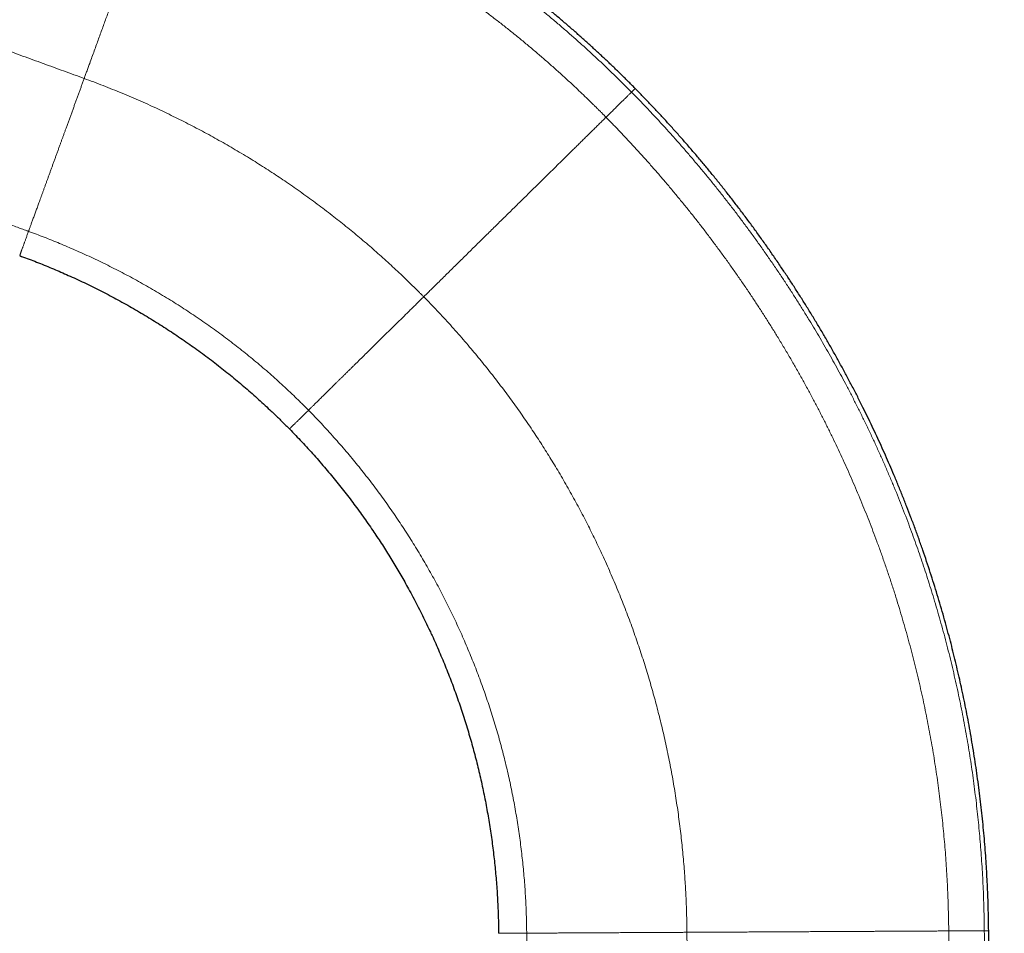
# Model space of a CAD drawing. Header units: millimetres. Extents: x 8 to 573, y 12 to 528.
# Tile 5 of 99: x 104 to 186, y 415 to 490. Entities that reach past the tile are written whole.
import ezdxf

# ---------------------------------------------------------------- set-up
doc = ezdxf.new("R2010")
doc.units = ezdxf.units.MM

msp = doc.modelspace()

# ---------------------------------------------------------------- linework, layer by layer
at = {"color": 7, "linetype": 'Continuous', "lineweight": 30}
for p, q in [((133.716, 447.355), (133.72, 447.349)), ((138.109, 439.594), (138.168, 439.467)), ((138.154, 439.501), (138.169, 439.468))]:
    msp.add_line(p, q, dxfattribs=at)
at = {"color": 8, "linetype": 'Continuous', "lineweight": 0}
for points, knots in [([(40.213, 510.291), (42.806, 509.347), (47.993, 507.458), (55.773, 504.623), (63.553, 501.789), (71.334, 498.954), (78.422, 496.37), (84.818, 494.038), (90.524, 491.96), (95.583, 490.117), (99.996, 488.51), (102.788, 487.493), (104.607, 486.831), (105.453, 486.523), (106.298, 486.215), (107.143, 485.908), (107.989, 485.6), (108.834, 485.292), (109.398, 485.087), (109.68, 484.984)], [0, 0, 0, 0, 0.111996, 0.223989, 0.335991, 0.447995, 0.559996, 0.642129, 0.724263, 0.806398, 0.860608, 0.914816, 0.926986, 0.939155, 0.951324, 0.963493, 0.975662, 0.987831, 1, 1, 1, 1]), ([(117.819, 507.346), (118.12, 507.236), (118.722, 507.015), (119.622, 506.673), (120.519, 506.323), (121.414, 505.965), (122.307, 505.598), (123.197, 505.223), (124.084, 504.839), (124.983, 504.441), (125.892, 504.028), (126.812, 503.6), (127.728, 503.162), (128.64, 502.716), (129.548, 502.261), (130.41, 501.819), (131.225, 501.391), (131.993, 500.98), (132.759, 500.561), (133.521, 500.134), (134.28, 499.701), (135.035, 499.261), (135.812, 498.798), (136.609, 498.313), (137.427, 497.805), (138.239, 497.288), (139.047, 496.763), (139.825, 496.246), (140.574, 495.738), (141.295, 495.24), (142.011, 494.736), (142.722, 494.226), (143.428, 493.709), (144.129, 493.186), (144.848, 492.64), (145.583, 492.071), (146.335, 491.477), (147.08, 490.876), (147.818, 490.269), (148.55, 489.654), (149.275, 489.033), (149.993, 488.405), (150.706, 487.77), (151.412, 487.128), (152.107, 486.483), (152.793, 485.835), (153.468, 485.183), (154.138, 484.525), (154.579, 484.081), (154.8, 483.859)], [0, 0, 0, 0, 0.021767, 0.043557, 0.065366, 0.087196, 0.109043, 0.130909, 0.15279, 0.174686, 0.197641, 0.220609, 0.24359, 0.266583, 0.289586, 0.312599, 0.33233, 0.352071, 0.371827, 0.391595, 0.411376, 0.431167, 0.450967, 0.472757, 0.494553, 0.516356, 0.538162, 0.559971, 0.579797, 0.599622, 0.619445, 0.639264, 0.659077, 0.678879, 0.698652, 0.72037, 0.742058, 0.76372, 0.78536, 0.806984, 0.828595, 0.850198, 0.871797, 0.893397, 0.915001, 0.936227, 0.957467, 0.978723, 1, 1, 1, 1]), ([(116.773, 504.474), (116.73, 504.356), (116.645, 504.121), (116.515, 503.765), (116.385, 503.406), (116.253, 503.045), (116.121, 502.682), (115.991, 502.324), (115.862, 501.971), (115.736, 501.623), (115.609, 501.274), (115.481, 500.922), (115.352, 500.569), (115.223, 500.215), (115.094, 499.859), (114.963, 499.501), (114.833, 499.142), (114.702, 498.783), (114.571, 498.424), (114.441, 498.065), (114.309, 497.703), (114.163, 497.301), (114.002, 496.859), (113.826, 496.375), (113.648, 495.888), (113.469, 495.396), (113.289, 494.9), (113.107, 494.402), (112.938, 493.935), (112.78, 493.502), (112.635, 493.104), (112.49, 492.704), (112.343, 492.303), (112.196, 491.897), (112.046, 491.486), (111.891, 491.06), (111.73, 490.617), (111.563, 490.157), (111.393, 489.692), (111.221, 489.22), (111.048, 488.742), (110.872, 488.259), (110.692, 487.766), (110.509, 487.262), (110.322, 486.748), (110.154, 486.289), (110.007, 485.884), (109.886, 485.55), (109.789, 485.285), (109.733, 485.132), (109.713, 485.076), (109.708, 485.061), (109.702, 485.046), (109.696, 485.03), (109.691, 485.015), (109.685, 485), (109.682, 484.99), (109.68, 484.984)], [0, 0, 0, 0, 0.022944, 0.045722, 0.068335, 0.09078, 0.113059, 0.135171, 0.155867, 0.176414, 0.196813, 0.217065, 0.237169, 0.257128, 0.276942, 0.296612, 0.316139, 0.335525, 0.354483, 0.373468, 0.392481, 0.411517, 0.436267, 0.46104, 0.485828, 0.510621, 0.535411, 0.560187, 0.584942, 0.60437, 0.623775, 0.643153, 0.662499, 0.681914, 0.70147, 0.72117, 0.742495, 0.763989, 0.785652, 0.807485, 0.82949, 0.851666, 0.874014, 0.897137, 0.920441, 0.943927, 0.959527, 0.975205, 0.989066, 0.995185, 0.995872, 0.99656, 0.997247, 0.997935, 0.998623, 0.999312, 1, 1, 1, 1]), ([(116.773, 504.474), (117.065, 504.367), (117.648, 504.153), (118.52, 503.822), (119.39, 503.483), (120.258, 503.136), (121.124, 502.781), (121.987, 502.418), (122.848, 502.047), (123.719, 501.662), (124.601, 501.262), (125.494, 500.848), (126.383, 500.425), (127.269, 499.993), (128.151, 499.553), (128.988, 499.126), (129.779, 498.713), (130.526, 498.316), (131.269, 497.911), (132.009, 497.5), (132.746, 497.082), (133.48, 496.658), (134.234, 496.213), (135.008, 495.746), (135.802, 495.257), (136.591, 494.76), (137.376, 494.256), (138.132, 493.759), (138.86, 493.271), (139.561, 492.793), (140.257, 492.308), (140.949, 491.818), (141.636, 491.322), (142.319, 490.819), (143.019, 490.294), (143.737, 489.745), (144.47, 489.171), (145.197, 488.589), (145.917, 488.001), (146.631, 487.405), (147.338, 486.803), (148.038, 486.193), (148.731, 485.577), (149.418, 484.954), (150.037, 484.38), (150.591, 483.858), (151.081, 483.389), (151.468, 483.011), (151.756, 482.729), (151.945, 482.541), (152.134, 482.354), (152.322, 482.166), (152.51, 481.977), (152.634, 481.851), (152.696, 481.788)], [0, 0, 0, 0, 0.021746, 0.043518, 0.065314, 0.087133, 0.108973, 0.130834, 0.152713, 0.17461, 0.197567, 0.22054, 0.243528, 0.266529, 0.289541, 0.312563, 0.332304, 0.352051, 0.371807, 0.391571, 0.411342, 0.431118, 0.450901, 0.472666, 0.494437, 0.516211, 0.537988, 0.559766, 0.579565, 0.599363, 0.619161, 0.638956, 0.658749, 0.678538, 0.698318, 0.720067, 0.741805, 0.76353, 0.785243, 0.806943, 0.828629, 0.8503, 0.871956, 0.893596, 0.91522, 0.931067, 0.946904, 0.962732, 0.968947, 0.975161, 0.981373, 0.987584, 0.993793, 1, 1, 1, 1]), ([(57.068, 489.735), (58.349, 489.273), (60.911, 488.348), (64.754, 486.963), (68.597, 485.579), (72.441, 484.195), (76.284, 482.812), (80.128, 481.428), (84.004, 480.029), (87.915, 478.616), (91.858, 477.188), (95.355, 475.921), (98.403, 474.815), (100.901, 473.907), (102.867, 473.193), (104.114, 472.739), (104.662, 472.54), (104.883, 472.459), (104.965, 472.429), (104.991, 472.42), (105.017, 472.411), (105.042, 472.401), (105.068, 472.392), (105.085, 472.386), (105.093, 472.383)], [0, 0, 0, 0, 0.0800016, 0.1600036, 0.2400049, 0.3200047, 0.4000026, 0.4800016, 0.5600014, 0.6421351, 0.724269, 0.8064026, 0.8606105, 0.9148179, 0.9625201, 0.9835089, 0.9927439, 0.9968073, 0.9973394, 0.9978715, 0.9984037, 0.9989358, 0.9994679, 1, 1, 1, 1]), ([(109.68, 484.984), (109.645, 484.889), (109.575, 484.698), (109.471, 484.41), (109.366, 484.122), (109.261, 483.834), (109.156, 483.546), (109.051, 483.257), (108.946, 482.969), (108.84, 482.677), (108.732, 482.38), (108.623, 482.08), (108.514, 481.781), (108.405, 481.483), (108.297, 481.186), (108.197, 480.909), (108.103, 480.652), (108.016, 480.415), (107.931, 480.178), (107.845, 479.944), (107.76, 479.711), (107.67, 479.464), (107.576, 479.204), (107.477, 478.931), (107.378, 478.66), (107.279, 478.388), (107.18, 478.116), (107.081, 477.845), (106.984, 477.578), (106.888, 477.313), (106.793, 477.052), (106.699, 476.796), (106.607, 476.543), (106.517, 476.296), (106.429, 476.054), (106.343, 475.818), (106.259, 475.587), (106.178, 475.363), (106.098, 475.145), (106.023, 474.939), (105.953, 474.745), (105.887, 474.563), (105.822, 474.386), (105.76, 474.214), (105.699, 474.049), (105.639, 473.881), (105.577, 473.713), (105.516, 473.546), (105.458, 473.385), (105.402, 473.232), (105.349, 473.085), (105.3, 472.951), (105.256, 472.829), (105.215, 472.718), (105.181, 472.624), (105.152, 472.545), (105.129, 472.482), (105.112, 472.435), (105.102, 472.408), (105.099, 472.398), (105.098, 472.395), (105.096, 472.392), (105.095, 472.389), (105.094, 472.386), (105.093, 472.384), (105.093, 472.383)], [0, 0, 0, 0, 0.018317, 0.036607, 0.05487, 0.073105, 0.091311, 0.109488, 0.127637, 0.145759, 0.164717, 0.183648, 0.202555, 0.221443, 0.240315, 0.259176, 0.274528, 0.28988, 0.305234, 0.320594, 0.335969, 0.351422, 0.369751, 0.388192, 0.406731, 0.425352, 0.444421, 0.463541, 0.482695, 0.501865, 0.521033, 0.540182, 0.559293, 0.57835, 0.597334, 0.61623, 0.63502, 0.65369, 0.672225, 0.690701, 0.707628, 0.724551, 0.741475, 0.758404, 0.775342, 0.792293, 0.811538, 0.830807, 0.850103, 0.869427, 0.888782, 0.908169, 0.925257, 0.94237, 0.959508, 0.970833, 0.982168, 0.992151, 0.996546, 0.997121, 0.997697, 0.998273, 0.998848, 0.999424, 1, 1, 1, 1]), ([(109.68, 484.984), (109.941, 484.888), (110.464, 484.696), (111.245, 484.397), (112.023, 484.089), (112.799, 483.772), (113.572, 483.446), (114.342, 483.111), (115.088, 482.777), (115.809, 482.444), (116.506, 482.114), (117.201, 481.776), (117.892, 481.431), (118.58, 481.079), (119.264, 480.72), (119.946, 480.353), (120.623, 479.98), (121.297, 479.599), (121.968, 479.212), (122.634, 478.817), (123.284, 478.423), (123.917, 478.031), (124.534, 477.64), (125.147, 477.243), (125.757, 476.841), (126.375, 476.424), (127, 475.993), (127.633, 475.547), (128.261, 475.095), (128.885, 474.636), (129.503, 474.172), (130.105, 473.71), (130.69, 473.251), (131.26, 472.796), (131.824, 472.336), (132.384, 471.871), (132.938, 471.401), (133.488, 470.926), (134.033, 470.446), (134.573, 469.961), (135.108, 469.471), (135.655, 468.961), (136.214, 468.428), (136.654, 468), (136.962, 467.697), (137.139, 467.521), (137.316, 467.345), (137.492, 467.168), (137.608, 467.049), (137.667, 466.99)], [0, 0, 0, 0, 0.024899, 0.049827, 0.074782, 0.099763, 0.12477, 0.149799, 0.17485, 0.197831, 0.220828, 0.243839, 0.266864, 0.289902, 0.31295, 0.336008, 0.359075, 0.382149, 0.405229, 0.428314, 0.451402, 0.473174, 0.494946, 0.516719, 0.538491, 0.560261, 0.583347, 0.606429, 0.629505, 0.652574, 0.675634, 0.698686, 0.720411, 0.742125, 0.763829, 0.78552, 0.807197, 0.828861, 0.850509, 0.872141, 0.893756, 0.915352, 0.939086, 0.962795, 0.970241, 0.977685, 0.985126, 0.992564, 1, 1, 1, 1]), ([(154.8, 483.859), (154.779, 483.838), (154.736, 483.796), (154.665, 483.726), (154.588, 483.65), (154.505, 483.569), (154.417, 483.482), (154.326, 483.392), (154.231, 483.299), (154.134, 483.203), (154.033, 483.103), (153.927, 483), (153.818, 482.892), (153.705, 482.781), (153.589, 482.666), (153.469, 482.548), (153.345, 482.427), (153.215, 482.298), (153.077, 482.163), (152.938, 482.025), (152.825, 481.914), (152.759, 481.849), (152.735, 481.825), (152.727, 481.818), (152.719, 481.81), (152.712, 481.803), (152.704, 481.795), (152.699, 481.79), (152.696, 481.788)], [0, 0, 0, 0, 0.054941, 0.109675, 0.164187, 0.218457, 0.27247, 0.32621, 0.376613, 0.426747, 0.476598, 0.526154, 0.575405, 0.62434, 0.672947, 0.721218, 0.769142, 0.816712, 0.868617, 0.920073, 0.964974, 0.984616, 0.987183, 0.989749, 0.992314, 0.994877, 0.997439, 1, 1, 1, 1]), ([(155.102, 484.156), (155.102, 484.156), (155.103, 484.157), (155.099, 484.153), (155.089, 484.143), (155.074, 484.128), (155.052, 484.107), (155.024, 484.08), (154.991, 484.047), (154.952, 484.008), (154.907, 483.964), (154.857, 483.915), (154.819, 483.877), (154.8, 483.859)], [0, 0, 0, 0, 0.0207388, 0.1178194, 0.2148636, 0.3118414, 0.4106989, 0.5094249, 0.6079881, 0.7063575, 0.8045026, 0.9023933, 1, 1, 1, 1]), ([(154.8, 483.859), (155.016, 483.638), (155.448, 483.196), (156.088, 482.526), (156.723, 481.85), (157.353, 481.168), (157.977, 480.48), (158.596, 479.786), (159.209, 479.085), (159.825, 478.367), (160.445, 477.632), (161.069, 476.879), (161.685, 476.119), (162.296, 475.352), (162.899, 474.579), (163.496, 473.8), (164.086, 473.014), (164.67, 472.221), (165.247, 471.422), (165.816, 470.617), (166.379, 469.805), (166.924, 469.003), (167.452, 468.21), (167.964, 467.427), (168.469, 466.639), (168.967, 465.845), (169.444, 465.071), (169.901, 464.315), (170.337, 463.58), (170.768, 462.84), (171.192, 462.095), (171.61, 461.347), (172.022, 460.595), (172.441, 459.813), (172.866, 459.002), (173.296, 458.161), (173.719, 457.316), (174.134, 456.466), (174.541, 455.613), (174.939, 454.755), (175.33, 453.893), (175.712, 453.027), (176.086, 452.158), (176.449, 451.29), (176.802, 450.424), (177.145, 449.56), (177.479, 448.693), (177.797, 447.844), (178.1, 447.015), (178.387, 446.205), (178.667, 445.393), (178.94, 444.578), (179.206, 443.762), (179.465, 442.944), (179.725, 442.096), (179.985, 441.219), (180.244, 440.313), (180.495, 439.405), (180.736, 438.496), (180.969, 437.585), (181.192, 436.672), (181.407, 435.757), (181.612, 434.842), (181.809, 433.925), (181.995, 433.013), (182.172, 432.105), (182.339, 431.202), (182.497, 430.298), (182.647, 429.388), (182.79, 428.473), (182.924, 427.551), (183.05, 426.63), (183.166, 425.708), (183.273, 424.791), (183.371, 423.881), (183.459, 422.976), (183.539, 422.071), (183.611, 421.161), (183.675, 420.245), (183.731, 419.324), (183.778, 418.404), (183.816, 417.484), (183.845, 416.566), (183.867, 415.649), (183.874, 415.038), (183.877, 414.733)], [0, 0, 0, 0, 0.012047, 0.024103, 0.036168, 0.048243, 0.060327, 0.072422, 0.084527, 0.096643, 0.109347, 0.122064, 0.134794, 0.147538, 0.160295, 0.173066, 0.185851, 0.198652, 0.211468, 0.224299, 0.237146, 0.25001, 0.262154, 0.274313, 0.286488, 0.298679, 0.310886, 0.321997, 0.333123, 0.344258, 0.3554, 0.366549, 0.377704, 0.388865, 0.401148, 0.413437, 0.425731, 0.438029, 0.450331, 0.462636, 0.474943, 0.487252, 0.499562, 0.511872, 0.523962, 0.536051, 0.548138, 0.560223, 0.571406, 0.582587, 0.593763, 0.604936, 0.616104, 0.627267, 0.638425, 0.650691, 0.662949, 0.675199, 0.687441, 0.699674, 0.711898, 0.724113, 0.736318, 0.748513, 0.760698, 0.772654, 0.784599, 0.796533, 0.808454, 0.82058, 0.832693, 0.844792, 0.856877, 0.868948, 0.880789, 0.892616, 0.904427, 0.916223, 0.928244, 0.940247, 0.952234, 0.964203, 0.976154, 0.988086, 1, 1, 1, 1]), ([(152.696, 481.788), (152.614, 481.706), (152.449, 481.544), (152.196, 481.295), (151.939, 481.042), (151.678, 480.785), (151.413, 480.524), (151.149, 480.265), (150.887, 480.006), (150.626, 479.749), (150.361, 479.489), (150.094, 479.225), (149.812, 478.948), (149.516, 478.656), (149.205, 478.351), (148.891, 478.041), (148.573, 477.728), (148.25, 477.41), (147.925, 477.09), (147.596, 476.766), (147.263, 476.438), (146.927, 476.107), (146.588, 475.773), (146.245, 475.436), (145.9, 475.096), (145.552, 474.754), (145.201, 474.408), (144.848, 474.06), (144.486, 473.704), (144.116, 473.34), (143.738, 472.968), (143.358, 472.593), (142.975, 472.217), (142.59, 471.838), (142.214, 471.467), (141.846, 471.105), (141.488, 470.752), (141.128, 470.398), (140.766, 470.042), (140.404, 469.685), (140.041, 469.328), (139.674, 468.966), (139.303, 468.601), (138.928, 468.232), (138.595, 467.904), (138.305, 467.618), (138.067, 467.384), (137.879, 467.199), (137.77, 467.092), (137.73, 467.052), (137.717, 467.04), (137.704, 467.027), (137.692, 467.015), (137.679, 467.003), (137.671, 466.994), (137.667, 466.99)], [0, 0, 0, 0, 0.020978, 0.042003, 0.063073, 0.084186, 0.105339, 0.126532, 0.146548, 0.166595, 0.186671, 0.206776, 0.226906, 0.249402, 0.271926, 0.294475, 0.317047, 0.339639, 0.36225, 0.384876, 0.407515, 0.430164, 0.452822, 0.475484, 0.49815, 0.520815, 0.543479, 0.566137, 0.588788, 0.612506, 0.636211, 0.659899, 0.683568, 0.707213, 0.730834, 0.752561, 0.774262, 0.795934, 0.817576, 0.839185, 0.860759, 0.882297, 0.904368, 0.926396, 0.948378, 0.96286, 0.977321, 0.990028, 0.995614, 0.996345, 0.997076, 0.997807, 0.998538, 0.999269, 1, 1, 1, 1]), ([(152.696, 481.788), (152.905, 481.575), (153.322, 481.149), (153.941, 480.502), (154.556, 479.85), (155.165, 479.19), (155.77, 478.524), (156.37, 477.852), (156.965, 477.173), (157.564, 476.476), (158.167, 475.762), (158.773, 475.031), (159.374, 474.292), (159.968, 473.547), (160.555, 472.795), (161.136, 472.036), (161.711, 471.271), (162.279, 470.5), (162.841, 469.722), (163.395, 468.939), (163.943, 468.149), (164.473, 467.368), (164.987, 466.597), (165.484, 465.836), (165.974, 465.07), (166.458, 464.299), (166.944, 463.508), (167.434, 462.696), (167.925, 461.862), (168.407, 461.023), (168.882, 460.179), (169.349, 459.33), (169.798, 458.491), (170.231, 457.664), (170.648, 456.85), (171.057, 456.03), (171.458, 455.207), (171.852, 454.38), (172.238, 453.549), (172.616, 452.714), (172.987, 451.875), (173.349, 451.032), (173.701, 450.191), (174.043, 449.352), (174.376, 448.515), (174.701, 447.675), (175.026, 446.809), (175.351, 445.917), (175.675, 445), (175.989, 444.08), (176.295, 443.158), (176.591, 442.232), (176.872, 441.321), (177.139, 440.426), (177.392, 439.547), (177.637, 438.666), (177.873, 437.782), (178.1, 436.898), (178.318, 436.011), (178.528, 435.124), (178.729, 434.235), (178.921, 433.345), (179.103, 432.459), (179.276, 431.578), (179.439, 430.701), (179.594, 429.824), (179.741, 428.941), (179.88, 428.052), (180.012, 427.157), (180.134, 426.263), (180.248, 425.368), (180.353, 424.478), (180.448, 423.594), (180.535, 422.716), (180.613, 421.838), (180.683, 420.961), (180.745, 420.084), (180.798, 419.208), (180.844, 418.333), (180.879, 417.493), (180.906, 416.69), (180.925, 415.953), (180.936, 415.373), (180.94, 415.038), (180.941, 414.917), (180.942, 414.884), (180.942, 414.85), (180.942, 414.817), (180.943, 414.784), (180.943, 414.75), (180.943, 414.728), (180.943, 414.717)], [0, 0, 0, 0, 0.011975, 0.023972, 0.035991, 0.048031, 0.060092, 0.072173, 0.084274, 0.096394, 0.109111, 0.121848, 0.134603, 0.147377, 0.160169, 0.172978, 0.185803, 0.198644, 0.2115, 0.22437, 0.237253, 0.25015, 0.26232, 0.274501, 0.286692, 0.298891, 0.311099, 0.324055, 0.33702, 0.349993, 0.362976, 0.375966, 0.388965, 0.401227, 0.413494, 0.425767, 0.438044, 0.450326, 0.462611, 0.474899, 0.487189, 0.499482, 0.511776, 0.523851, 0.535926, 0.548002, 0.560076, 0.573114, 0.58615, 0.599183, 0.612213, 0.625239, 0.63826, 0.650532, 0.6628, 0.675061, 0.687313, 0.699558, 0.711793, 0.724018, 0.736233, 0.748438, 0.760631, 0.772596, 0.784549, 0.79649, 0.808419, 0.820551, 0.83267, 0.844775, 0.856866, 0.868941, 0.880786, 0.892616, 0.90443, 0.916228, 0.928009, 0.939774, 0.951522, 0.963252, 0.97356, 0.983853, 0.9929, 0.996877, 0.997323, 0.997769, 0.998216, 0.998662, 0.999108, 0.999554, 1, 1, 1, 1]), ([(105.093, 472.383), (105.075, 472.333), (105.039, 472.235), (104.988, 472.095), (104.94, 471.961), (104.893, 471.834), (104.85, 471.714), (104.809, 471.601), (104.77, 471.496), (104.735, 471.398), (104.699, 471.3), (104.664, 471.205), (104.63, 471.109), (104.597, 471.019), (104.566, 470.934), (104.537, 470.855), (104.511, 470.784), (104.488, 470.721), (104.468, 470.666), (104.449, 470.614), (104.432, 470.567), (104.417, 470.526), (104.404, 470.489), (104.393, 470.459), (104.384, 470.434), (104.377, 470.414), (104.371, 470.399), (104.367, 470.388), (104.365, 470.381), (104.364, 470.38), (104.364, 470.38)], [0, 0, 0, 0, 0.0376307, 0.0748199, 0.1115531, 0.1478166, 0.183597, 0.218256, 0.2524253, 0.2860941, 0.3192523, 0.3581634, 0.3970845, 0.4361048, 0.4752145, 0.5144036, 0.5536623, 0.5873602, 0.6210952, 0.654861, 0.6888755, 0.723399, 0.758446, 0.7940309, 0.8271352, 0.8607144, 0.8947795, 0.9293415, 0.9644113, 1, 1, 1, 1]), ([(105.093, 472.383), (105.308, 472.304), (105.738, 472.146), (106.381, 471.9), (107.021, 471.647), (107.66, 471.387), (108.296, 471.119), (108.93, 470.845), (109.583, 470.554), (110.253, 470.246), (110.942, 469.92), (111.627, 469.585), (112.308, 469.242), (112.986, 468.891), (113.659, 468.531), (114.329, 468.163), (114.994, 467.787), (115.655, 467.402), (116.307, 467.012), (116.951, 466.615), (117.586, 466.214), (118.216, 465.805), (118.846, 465.386), (119.473, 464.956), (120.099, 464.516), (120.719, 464.069), (121.334, 463.615), (121.939, 463.155), (122.534, 462.692), (123.119, 462.224), (123.699, 461.749), (124.272, 461.267), (124.838, 460.779), (125.398, 460.284), (125.951, 459.783), (126.397, 459.368), (126.74, 459.044), (126.982, 458.813), (127.222, 458.581), (127.461, 458.347), (127.699, 458.113), (127.935, 457.877), (128.091, 457.719), (128.169, 457.64)], [0, 0, 0, 0, 0.024883, 0.049797, 0.074739, 0.099709, 0.124704, 0.149723, 0.174764, 0.202333, 0.229924, 0.257536, 0.285166, 0.312812, 0.340471, 0.368144, 0.395829, 0.423523, 0.451224, 0.478437, 0.505653, 0.53287, 0.560086, 0.587795, 0.615498, 0.643195, 0.670883, 0.698557, 0.725722, 0.75287, 0.779999, 0.807108, 0.834195, 0.861258, 0.888295, 0.915306, 0.927423, 0.939535, 0.951641, 0.963741, 0.975834, 0.98792, 1, 1, 1, 1]), ([(137.667, 466.99), (137.591, 466.916), (137.439, 466.766), (137.209, 466.54), (136.976, 466.31), (136.74, 466.078), (136.502, 465.844), (136.262, 465.607), (136.027, 465.376), (135.797, 465.149), (135.572, 464.928), (135.347, 464.706), (135.121, 464.484), (134.894, 464.261), (134.669, 464.039), (134.446, 463.819), (134.225, 463.602), (134.004, 463.385), (133.785, 463.168), (133.567, 462.954), (133.352, 462.742), (133.14, 462.533), (132.929, 462.326), (132.719, 462.119), (132.51, 461.914), (132.302, 461.709), (132.097, 461.507), (131.895, 461.307), (131.695, 461.111), (131.5, 460.919), (131.308, 460.729), (131.119, 460.544), (130.935, 460.363), (130.755, 460.185), (130.579, 460.013), (130.408, 459.844), (130.242, 459.68), (130.085, 459.526), (129.937, 459.38), (129.797, 459.242), (129.662, 459.109), (129.531, 458.98), (129.405, 458.856), (129.277, 458.731), (129.15, 458.605), (129.023, 458.48), (128.902, 458.361), (128.787, 458.248), (128.678, 458.141), (128.579, 458.043), (128.49, 457.955), (128.408, 457.875), (128.34, 457.808), (128.284, 457.752), (128.24, 457.709), (128.206, 457.676), (128.187, 457.657), (128.18, 457.65), (128.178, 457.648), (128.176, 457.646), (128.174, 457.644), (128.171, 457.642), (128.17, 457.64), (128.169, 457.64)], [0, 0, 0, 0, 0.019277, 0.038737, 0.058374, 0.078184, 0.098162, 0.1183, 0.138595, 0.157329, 0.176183, 0.195152, 0.21423, 0.233411, 0.252689, 0.271612, 0.290616, 0.309695, 0.328841, 0.348049, 0.366968, 0.385933, 0.404938, 0.423977, 0.443432, 0.462908, 0.482397, 0.501893, 0.521388, 0.540876, 0.560348, 0.579798, 0.599219, 0.618603, 0.637944, 0.657234, 0.676468, 0.695638, 0.713149, 0.730597, 0.747975, 0.765281, 0.782509, 0.799654, 0.818998, 0.838224, 0.857327, 0.876301, 0.895142, 0.913843, 0.930182, 0.946406, 0.962513, 0.973078, 0.98359, 0.992796, 0.996833, 0.997362, 0.99789, 0.998417, 0.998945, 0.999473, 1, 1, 1, 1]), ([(137.667, 466.99), (137.853, 466.8), (138.225, 466.42), (138.776, 465.841), (139.323, 465.256), (139.864, 464.664), (140.4, 464.065), (140.93, 463.459), (141.44, 462.864), (141.931, 462.28), (142.402, 461.707), (142.868, 461.129), (143.329, 460.546), (143.785, 459.957), (144.236, 459.363), (144.681, 458.764), (145.121, 458.159), (145.555, 457.55), (145.984, 456.936), (146.407, 456.317), (146.817, 455.705), (147.213, 455.1), (147.596, 454.504), (147.973, 453.903), (148.345, 453.298), (148.72, 452.677), (149.095, 452.04), (149.472, 451.386), (149.843, 450.727), (150.207, 450.065), (150.564, 449.399), (150.908, 448.742), (151.24, 448.094), (151.559, 447.455), (151.872, 446.814), (152.179, 446.169), (152.492, 445.496), (152.809, 444.795), (153.13, 444.065), (153.443, 443.331), (153.749, 442.595), (154.046, 441.855), (154.336, 441.112), (154.618, 440.366), (154.888, 439.63), (155.145, 438.904), (155.391, 438.188), (155.629, 437.469), (155.861, 436.749), (156.084, 436.027), (156.297, 435.316), (156.498, 434.618), (156.689, 433.932), (156.873, 433.245), (157.051, 432.556), (157.228, 431.84), (157.405, 431.096), (157.58, 430.323), (157.747, 429.55), (157.905, 428.776), (158.056, 428.001), (158.198, 427.225), (158.331, 426.449), (158.457, 425.672), (158.574, 424.895), (158.684, 424.118), (158.785, 423.34), (158.878, 422.563), (158.962, 421.786), (159.039, 421.01), (159.108, 420.234), (159.166, 419.489), (159.214, 418.776), (159.255, 418.095), (159.289, 417.414), (159.313, 416.842), (159.329, 416.378), (159.339, 416.023), (159.348, 415.668), (159.355, 415.313), (159.361, 414.958), (159.363, 414.722), (159.365, 414.604)], [0, 0, 0, 0, 0.013721, 0.027469, 0.041244, 0.055045, 0.068872, 0.082722, 0.096597, 0.109336, 0.122094, 0.13487, 0.147663, 0.160474, 0.173302, 0.186145, 0.199004, 0.211878, 0.224766, 0.237667, 0.250582, 0.26277, 0.274968, 0.287176, 0.299394, 0.31162, 0.324597, 0.337583, 0.350576, 0.363577, 0.376585, 0.389598, 0.401873, 0.414152, 0.426435, 0.438721, 0.45101, 0.464727, 0.478446, 0.492167, 0.505888, 0.519608, 0.533327, 0.547044, 0.560759, 0.573789, 0.586815, 0.599836, 0.612853, 0.625864, 0.638869, 0.651124, 0.663372, 0.675613, 0.687847, 0.700072, 0.713706, 0.727328, 0.740938, 0.754535, 0.768118, 0.781686, 0.795239, 0.808776, 0.822296, 0.835799, 0.849284, 0.862749, 0.876196, 0.889622, 0.903027, 0.91641, 0.928169, 0.939911, 0.951634, 0.963339, 0.969463, 0.975581, 0.981694, 0.987801, 0.993903, 1, 1, 1, 1]), ([(128.169, 457.64), (128.124, 457.595), (128.034, 457.506), (127.906, 457.38), (127.783, 457.259), (127.666, 457.144), (127.555, 457.034), (127.449, 456.93), (127.352, 456.835), (127.263, 456.748), (127.182, 456.668), (127.106, 456.593), (127.035, 456.523), (126.97, 456.458), (126.909, 456.399), (126.854, 456.345), (126.804, 456.296), (126.76, 456.252), (126.72, 456.213), (126.687, 456.18), (126.659, 456.152), (126.637, 456.131), (126.62, 456.114), (126.607, 456.102), (126.6, 456.094), (126.599, 456.094), (126.599, 456.093)], [0, 0, 0, 0, 0.043965, 0.088042, 0.132226, 0.176514, 0.2209, 0.265379, 0.309946, 0.350872, 0.391865, 0.432918, 0.47403, 0.515196, 0.556411, 0.597671, 0.638973, 0.680312, 0.721684, 0.763084, 0.804509, 0.843586, 0.882677, 0.921779, 0.960887, 1, 1, 1, 1]), ([(128.169, 457.64), (128.348, 457.457), (128.705, 457.092), (129.233, 456.534), (129.756, 455.97), (130.273, 455.398), (130.784, 454.818), (131.28, 454.243), (131.76, 453.671), (132.224, 453.104), (132.683, 452.531), (133.136, 451.952), (133.583, 451.367), (134.024, 450.775), (134.458, 450.178), (134.886, 449.574), (135.307, 448.965), (135.719, 448.354), (136.122, 447.741), (136.516, 447.127), (136.904, 446.508), (137.286, 445.879), (137.664, 445.242), (138.037, 444.596), (138.402, 443.946), (138.76, 443.29), (139.108, 442.634), (139.446, 441.977), (139.775, 441.32), (140.096, 440.659), (140.411, 439.989), (140.721, 439.311), (141.024, 438.624), (141.319, 437.934), (141.606, 437.24), (141.884, 436.543), (142.154, 435.842), (142.415, 435.139), (142.668, 434.433), (142.912, 433.726), (143.147, 433.015), (143.373, 432.302), (143.59, 431.591), (143.797, 430.883), (143.994, 430.176), (144.182, 429.468), (144.363, 428.754), (144.537, 428.033), (144.703, 427.306), (144.859, 426.578), (145.007, 425.848), (145.146, 425.118), (145.275, 424.388), (145.396, 423.656), (145.508, 422.925), (145.611, 422.193), (145.705, 421.461), (145.789, 420.729), (145.866, 419.998), (145.933, 419.267), (145.992, 418.53), (146.042, 417.787), (146.083, 417.038), (146.112, 416.376), (146.131, 415.798), (146.143, 415.326), (146.15, 414.954), (146.153, 414.739), (146.154, 414.659), (146.154, 414.634), (146.154, 414.609), (146.154, 414.584), (146.155, 414.559), (146.155, 414.542), (146.155, 414.534)], [0, 0, 0, 0, 0.015995, 0.032028, 0.048098, 0.064204, 0.080344, 0.096518, 0.111796, 0.127102, 0.142435, 0.157793, 0.173175, 0.18858, 0.204008, 0.219456, 0.234925, 0.250412, 0.26564, 0.280884, 0.296142, 0.311415, 0.326978, 0.342554, 0.358142, 0.373741, 0.389349, 0.404688, 0.420034, 0.435386, 0.450744, 0.466419, 0.482097, 0.497778, 0.51346, 0.529142, 0.544822, 0.5605, 0.57614, 0.591776, 0.607406, 0.623029, 0.638644, 0.653971, 0.669288, 0.684594, 0.699886, 0.715476, 0.73105, 0.746608, 0.762147, 0.777668, 0.793169, 0.808649, 0.824107, 0.839543, 0.854955, 0.870342, 0.885703, 0.901037, 0.916345, 0.93203, 0.947685, 0.963307, 0.9736, 0.983879, 0.992911, 0.996882, 0.997402, 0.997921, 0.998441, 0.998961, 0.99948, 1, 1, 1, 1]), ([(183.877, 414.733), (183.852, 414.732), (183.801, 414.732), (183.712, 414.732), (183.615, 414.731), (183.509, 414.731), (183.393, 414.73), (183.272, 414.729), (183.145, 414.729), (183.013, 414.728), (182.874, 414.727), (182.729, 414.727), (182.576, 414.726), (182.417, 414.725), (182.251, 414.724), (182.079, 414.723), (181.901, 414.722), (181.712, 414.721), (181.509, 414.72), (181.303, 414.719), (181.136, 414.718), (181.038, 414.718), (181.002, 414.717), (180.992, 414.717), (180.983, 414.717), (180.973, 414.717), (180.963, 414.717), (180.953, 414.717), (180.946, 414.717), (180.943, 414.717)], [0, 0, 0, 0, 0.052226, 0.104388, 0.156503, 0.208587, 0.260656, 0.312722, 0.361821, 0.410939, 0.460082, 0.509257, 0.558471, 0.607728, 0.657031, 0.706383, 0.755785, 0.805239, 0.859697, 0.914214, 0.962237, 0.983381, 0.985755, 0.988129, 0.990503, 0.992877, 0.995251, 0.997626, 1, 1, 1, 1]), ([(184.237, 414.734), (184.237, 414.734), (184.238, 414.734), (184.233, 414.734), (184.222, 414.734), (184.202, 414.734), (184.173, 414.734), (184.132, 414.734), (184.083, 414.734), (184.023, 414.733), (183.956, 414.733), (183.903, 414.733), (183.877, 414.733)], [0, 0, 0, 0, 0.020896, 0.118699, 0.216415, 0.313971, 0.429801, 0.545185, 0.660008, 0.774156, 0.887522, 1, 1, 1, 1]), ([(183.877, 414.733), (183.893, 412.988), (183.925, 409.499), (183.986, 404.266), (184.054, 399.035), (184.132, 393.805), (184.213, 388.95), (184.295, 384.469), (184.376, 380.362), (184.46, 376.253), (184.539, 372.143), (184.621, 367.688), (184.704, 362.889), (184.788, 357.746), (184.865, 352.601), (184.928, 348.094), (184.979, 344.225), (185.019, 340.997), (185.059, 337.774), (185.098, 334.556), (185.122, 332.412), (185.135, 331.34)], [0, 0, 0, 0, 0.062768, 0.125511, 0.188234, 0.250942, 0.313639, 0.362896, 0.412151, 0.461416, 0.510708, 0.560021, 0.621686, 0.683368, 0.745059, 0.806751, 0.845522, 0.884233, 0.92287, 0.961452, 1, 1, 1, 1]), ([(146.155, 414.534), (146.098, 414.534), (145.985, 414.533), (145.823, 414.532), (145.669, 414.532), (145.522, 414.531), (145.383, 414.53), (145.253, 414.529), (145.132, 414.529), (145.018, 414.528), (144.905, 414.528), (144.795, 414.527), (144.685, 414.526), (144.581, 414.526), (144.482, 414.525), (144.39, 414.525), (144.309, 414.524), (144.236, 414.524), (144.172, 414.524), (144.112, 414.523), (144.057, 414.523), (144.009, 414.523), (143.967, 414.523), (143.932, 414.523), (143.903, 414.522), (143.88, 414.522), (143.863, 414.522), (143.85, 414.522), (143.842, 414.522), (143.841, 414.522), (143.841, 414.522)], [0, 0, 0, 0, 0.037568, 0.0747041, 0.1113927, 0.1476188, 0.1833679, 0.2180011, 0.2521486, 0.2857985, 0.3189398, 0.3578337, 0.3967462, 0.4357666, 0.4748843, 0.5140886, 0.5533686, 0.5870891, 0.62085, 0.6546445, 0.6886866, 0.7232334, 0.7583006, 0.7939041, 0.8270248, 0.8606211, 0.8947048, 0.9292878, 0.9643822, 1, 1, 1, 1]), ([(159.365, 414.604), (159.25, 414.603), (159.021, 414.602), (158.676, 414.6), (158.331, 414.598), (157.986, 414.596), (157.641, 414.595), (157.296, 414.593), (156.961, 414.591), (156.637, 414.589), (156.324, 414.588), (156.011, 414.586), (155.7, 414.584), (155.39, 414.583), (155.085, 414.581), (154.784, 414.58), (154.487, 414.578), (154.193, 414.576), (153.901, 414.575), (153.612, 414.573), (153.325, 414.572), (153.041, 414.57), (152.758, 414.569), (152.475, 414.567), (152.192, 414.566), (151.91, 414.564), (151.631, 414.563), (151.356, 414.562), (151.084, 414.56), (150.816, 414.559), (150.553, 414.557), (150.295, 414.556), (150.043, 414.555), (149.795, 414.553), (149.554, 414.552), (149.32, 414.551), (149.091, 414.55), (148.875, 414.549), (148.671, 414.547), (148.479, 414.546), (148.293, 414.545), (148.112, 414.544), (147.937, 414.544), (147.76, 414.543), (147.582, 414.542), (147.404, 414.541), (147.233, 414.54), (147.069, 414.539), (146.913, 414.538), (146.769, 414.537), (146.638, 414.537), (146.518, 414.536), (146.416, 414.536), (146.331, 414.535), (146.263, 414.535), (146.212, 414.534), (146.182, 414.534), (146.172, 414.534), (146.168, 414.534), (146.165, 414.534), (146.161, 414.534), (146.158, 414.534), (146.156, 414.534), (146.155, 414.534)], [0, 0, 0, 0, 0.020998, 0.041957, 0.062873, 0.083748, 0.104579, 0.125368, 0.146116, 0.1651, 0.184053, 0.202978, 0.221878, 0.240756, 0.259618, 0.278036, 0.296447, 0.314858, 0.333276, 0.351779, 0.370074, 0.388478, 0.406975, 0.425551, 0.444571, 0.46364, 0.482742, 0.501859, 0.520975, 0.540071, 0.559132, 0.57814, 0.59708, 0.615933, 0.634686, 0.653323, 0.67183, 0.690285, 0.707198, 0.724113, 0.741033, 0.757963, 0.774906, 0.791865, 0.811127, 0.830417, 0.849739, 0.869095, 0.888486, 0.907914, 0.925042, 0.942198, 0.959383, 0.970741, 0.98211, 0.992125, 0.996534, 0.997112, 0.997689, 0.998267, 0.998845, 0.999422, 1, 1, 1, 1]), ([(146.155, 414.534), (146.17, 412.788), (146.201, 409.296), (146.251, 404.059), (146.303, 398.821), (146.357, 393.584), (146.41, 388.721), (146.461, 384.231), (146.51, 380.116), (146.559, 376.001), (146.607, 371.886), (146.666, 366.694), (146.737, 360.423), (146.816, 353.075), (146.894, 345.727), (146.968, 338.378), (147.016, 333.48), (147.04, 331.031)], [0, 0, 0, 0, 0.062723, 0.125444, 0.188164, 0.250884, 0.313605, 0.362887, 0.412169, 0.461452, 0.510733, 0.560012, 0.64801, 0.736008, 0.824011, 0.912012, 1, 1, 1, 1]), ([(180.943, 414.717), (180.815, 414.716), (180.56, 414.715), (180.171, 414.713), (179.779, 414.711), (179.385, 414.709), (178.987, 414.707), (178.595, 414.705), (178.208, 414.703), (177.826, 414.701), (177.442, 414.699), (177.055, 414.697), (176.667, 414.695), (176.276, 414.693), (175.883, 414.691), (175.489, 414.688), (175.092, 414.686), (174.695, 414.684), (174.298, 414.682), (173.9, 414.68), (173.499, 414.678), (173.054, 414.676), (172.563, 414.673), (172.027, 414.67), (171.486, 414.667), (170.94, 414.665), (170.389, 414.662), (169.835, 414.659), (169.316, 414.656), (168.835, 414.653), (168.392, 414.651), (167.948, 414.649), (167.501, 414.646), (167.05, 414.644), (166.593, 414.642), (166.119, 414.639), (165.626, 414.637), (165.115, 414.634), (164.597, 414.631), (164.072, 414.628), (163.541, 414.626), (163.004, 414.623), (162.455, 414.62), (161.895, 414.617), (161.324, 414.614), (160.813, 414.611), (160.364, 414.609), (159.992, 414.607), (159.699, 414.605), (159.528, 414.605), (159.467, 414.604), (159.45, 414.604), (159.433, 414.604), (159.416, 414.604), (159.399, 414.604), (159.382, 414.604), (159.37, 414.604), (159.365, 414.604)], [0, 0, 0, 0, 0.022906, 0.04565, 0.068232, 0.09065, 0.112905, 0.134996, 0.155674, 0.176208, 0.196596, 0.21684, 0.23694, 0.256898, 0.276713, 0.296388, 0.315924, 0.335323, 0.354296, 0.3733, 0.392333, 0.411392, 0.436175, 0.460983, 0.485807, 0.510636, 0.535461, 0.560273, 0.58506, 0.604512, 0.623939, 0.643336, 0.662698, 0.682126, 0.701692, 0.721397, 0.742725, 0.764217, 0.785875, 0.807699, 0.829691, 0.851852, 0.874181, 0.897281, 0.920558, 0.944013, 0.959591, 0.975245, 0.989085, 0.995193, 0.995879, 0.996566, 0.997252, 0.997939, 0.998626, 0.999313, 1, 1, 1, 1]), ([(159.365, 414.604), (159.384, 412.383), (159.423, 407.94), (159.48, 401.277), (159.538, 394.615), (159.595, 387.952), (159.651, 381.289), (159.708, 374.627), (159.772, 367.132), (159.843, 358.806), (159.921, 349.647), (160, 340.488), (160.053, 334.383), (160.079, 331.331)], [0, 0, 0, 0, 0.080018, 0.160033, 0.240044, 0.320055, 0.400065, 0.480074, 0.560075, 0.670068, 0.780058, 0.890045, 1, 1, 1, 1]), ([(180.943, 414.717), (180.956, 413.277), (180.983, 410.395), (181.032, 406.074), (181.089, 401.753), (181.153, 397.432), (181.224, 393.111), (181.301, 388.873), (181.384, 384.718), (181.472, 380.644), (181.565, 376.572), (181.653, 372.499), (181.751, 367.764), (181.858, 362.368), (181.97, 356.309), (182.074, 350.25), (182.171, 344.193), (182.261, 338.136), (182.315, 334.099), (182.342, 332.081)], [0, 0, 0, 0, 0.052293, 0.104584, 0.156872, 0.209157, 0.261441, 0.313724, 0.363018, 0.412313, 0.461605, 0.510893, 0.560175, 0.633503, 0.706824, 0.780138, 0.853448, 0.926738, 1, 1, 1, 1])]:
    msp.add_open_spline(points, degree=3, knots=knots, dxfattribs=at)
at = {"color": 7, "linetype": 'Continuous', "lineweight": 30}
for points, knots in [([(155.102, 484.156), (154.899, 484.361), (154.493, 484.77), (153.877, 485.376), (153.256, 485.978), (152.628, 486.575), (151.994, 487.166), (151.355, 487.752), (150.71, 488.333), (150.049, 488.917), (149.372, 489.504), (148.678, 490.094), (147.978, 490.677), (147.272, 491.255), (146.56, 491.825), (145.843, 492.389), (145.119, 492.947), (144.391, 493.497), (143.656, 494.041), (142.917, 494.578), (142.172, 495.108), (141.437, 495.622), (140.712, 496.119), (139.996, 496.601), (139.277, 497.076), (138.553, 497.545), (137.788, 498.031), (136.98, 498.535), (136.128, 499.053), (135.271, 499.563), (134.41, 500.064), (133.543, 500.557), (132.673, 501.04), (131.821, 501.502), (130.991, 501.942), (130.181, 502.362), (129.369, 502.775), (128.553, 503.18), (127.734, 503.579), (126.912, 503.971), (126.087, 504.355), (125.259, 504.732), (124.429, 505.101), (123.597, 505.464), (122.762, 505.819), (121.94, 506.159), (121.133, 506.487), (120.339, 506.801), (119.544, 507.108), (118.748, 507.41), (118.215, 507.605), (117.948, 507.703)], [0, 0, 0, 0, 0.019481, 0.038978, 0.05849, 0.078017, 0.097557, 0.117112, 0.136679, 0.156258, 0.176783, 0.197319, 0.217867, 0.238426, 0.258996, 0.279575, 0.300163, 0.320759, 0.341362, 0.361971, 0.382583, 0.403198, 0.422636, 0.442076, 0.461516, 0.480956, 0.500395, 0.522883, 0.545368, 0.567848, 0.590323, 0.61279, 0.63525, 0.6577, 0.678271, 0.698835, 0.719392, 0.73994, 0.760479, 0.781007, 0.801523, 0.822027, 0.842516, 0.862991, 0.88345, 0.903892, 0.923149, 0.942389, 0.961612, 0.980816, 1, 1, 1, 1]), ([(184.237, 414.734), (184.234, 415.016), (184.228, 415.58), (184.209, 416.427), (184.184, 417.275), (184.151, 418.124), (184.11, 418.973), (184.063, 419.824), (184.006, 420.704), (183.938, 421.612), (183.86, 422.55), (183.772, 423.488), (183.676, 424.427), (183.57, 425.366), (183.455, 426.305), (183.33, 427.244), (183.197, 428.182), (183.054, 429.121), (182.903, 430.054), (182.744, 430.98), (182.577, 431.901), (182.401, 432.82), (182.22, 433.716), (182.036, 434.589), (181.849, 435.437), (181.654, 436.285), (181.452, 437.132), (181.242, 437.977), (181.024, 438.821), (180.791, 439.691), (180.542, 440.588), (180.277, 441.511), (180.002, 442.432), (179.719, 443.35), (179.426, 444.266), (179.125, 445.18), (178.815, 446.09), (178.496, 446.998), (178.168, 447.903), (177.833, 448.8), (177.492, 449.687), (177.145, 450.567), (176.79, 451.443), (176.435, 452.294), (176.081, 453.12), (175.73, 453.921), (175.372, 454.719), (175.007, 455.514), (174.635, 456.305), (174.256, 457.093), (173.858, 457.903), (173.439, 458.736), (172.999, 459.589), (172.551, 460.439), (172.095, 461.283), (171.632, 462.122), (171.16, 462.956), (170.681, 463.786), (170.194, 464.61), (169.699, 465.429), (169.201, 466.238), (168.699, 467.037), (168.192, 467.826), (167.68, 468.61), (167.146, 469.41), (166.592, 470.224), (166.017, 471.053), (165.433, 471.875), (164.843, 472.69), (164.246, 473.499), (163.652, 474.285), (163.064, 475.05), (162.482, 475.794), (161.893, 476.531), (161.299, 477.262), (160.699, 477.986), (160.093, 478.704), (159.482, 479.415), (158.866, 480.12), (158.244, 480.818), (157.62, 481.505), (156.995, 482.181), (156.369, 482.846), (155.739, 483.505), (155.314, 483.939), (155.102, 484.156)], [0, 0, 0, 0, 0.010957, 0.02193, 0.03292, 0.043926, 0.054948, 0.065985, 0.077037, 0.089212, 0.101404, 0.113613, 0.125839, 0.138081, 0.150338, 0.162611, 0.174898, 0.1872, 0.199515, 0.211624, 0.223745, 0.235878, 0.248022, 0.259273, 0.270533, 0.281802, 0.293079, 0.304364, 0.315657, 0.326957, 0.339395, 0.351839, 0.364288, 0.376742, 0.389201, 0.401663, 0.414129, 0.426597, 0.439067, 0.451539, 0.463788, 0.476039, 0.488289, 0.500538, 0.511876, 0.523212, 0.534546, 0.545878, 0.557207, 0.568533, 0.579855, 0.592305, 0.60475, 0.617189, 0.629622, 0.642047, 0.654465, 0.666876, 0.679278, 0.691673, 0.70406, 0.716217, 0.728365, 0.740504, 0.752632, 0.765718, 0.77879, 0.791849, 0.804892, 0.817921, 0.830933, 0.843186, 0.855424, 0.867646, 0.879851, 0.892038, 0.904208, 0.916359, 0.928492, 0.940604, 0.952697, 0.964554, 0.97639, 0.988206, 1, 1, 1, 1]), ([(104.364, 470.38), (104.572, 470.304), (104.987, 470.151), (105.607, 469.913), (106.226, 469.669), (106.842, 469.417), (107.456, 469.158), (108.068, 468.892), (108.697, 468.61), (109.344, 468.311), (110.008, 467.995), (110.668, 467.67), (111.325, 467.336), (111.978, 466.995), (112.627, 466.645), (113.272, 466.287), (113.913, 465.921), (114.549, 465.547), (115.177, 465.168), (115.797, 464.783), (116.409, 464.393), (117.016, 463.996), (117.621, 463.589), (118.225, 463.172), (118.827, 462.746), (119.424, 462.312), (120.015, 461.871), (120.597, 461.425), (121.17, 460.976), (121.733, 460.523), (122.291, 460.063), (122.842, 459.597), (123.388, 459.125), (123.927, 458.646), (124.46, 458.162), (124.89, 457.762), (125.221, 457.449), (125.454, 457.226), (125.685, 457.001), (125.916, 456.776), (126.145, 456.55), (126.372, 456.322), (126.523, 456.169), (126.599, 456.093)], [0, 0, 0, 0, 0.024897, 0.049824, 0.074778, 0.099759, 0.124764, 0.149793, 0.174843, 0.202421, 0.230022, 0.257643, 0.285282, 0.312938, 0.340608, 0.368289, 0.395981, 0.423681, 0.451386, 0.4786, 0.505816, 0.533031, 0.560244, 0.587947, 0.615644, 0.643331, 0.671008, 0.698672, 0.725828, 0.752967, 0.780087, 0.807188, 0.834266, 0.861319, 0.888347, 0.915347, 0.92746, 0.939566, 0.951666, 0.96376, 0.975847, 0.987927, 1, 1, 1, 1]), ([(126.599, 456.093), (126.771, 455.917), (127.115, 455.565), (127.624, 455.027), (128.128, 454.483), (128.627, 453.931), (129.119, 453.372), (129.596, 452.816), (130.058, 452.265), (130.506, 451.718), (130.947, 451.165), (131.383, 450.606), (131.813, 450.041), (132.237, 449.47), (132.654, 448.893), (133.065, 448.31), (133.448, 447.756), (133.689, 447.394), (133.799, 447.23)], [0, 0, 0, 0, 0.064578, 0.129306, 0.194179, 0.259194, 0.324345, 0.389628, 0.451297, 0.513076, 0.574959, 0.636944, 0.699026, 0.7612, 0.823464, 0.885811, 0.94824, 1, 1, 1, 1]), ([(133.716, 447.355), (133.718, 447.353), (133.841, 447.171), (134.08, 446.806), (134.434, 446.258), (134.782, 445.705), (135.123, 445.152), (135.455, 444.598), (135.78, 444.043), (136.099, 443.484), (136.433, 442.886), (136.779, 442.247), (137.136, 441.568), (137.484, 440.884), (137.823, 440.195), (138.052, 439.72), (138.165, 439.475), (138.171, 439.462)], [0, 0, 0, 0, 0.0006923, 0.0725377, 0.1444558, 0.2164424, 0.2884935, 0.3593169, 0.4301946, 0.5011226, 0.5720968, 0.6566441, 0.741244, 0.8258895, 0.9105735, 0.9952891, 1, 1, 1, 1]), ([(138.171, 439.462), (138.234, 439.327), (138.4, 438.974), (138.659, 438.399), (138.949, 437.736), (139.231, 437.07), (139.505, 436.401), (139.771, 435.728), (140.029, 435.052), (140.279, 434.374), (140.52, 433.694), (140.752, 433.011), (140.977, 432.326), (141.193, 431.639), (141.399, 430.953), (141.596, 430.27), (141.783, 429.589), (141.963, 428.907), (142.135, 428.218), (142.3, 427.523), (142.458, 426.823), (142.607, 426.121), (142.748, 425.419), (142.88, 424.715), (143.003, 424.011), (143.118, 423.307), (143.224, 422.602), (143.322, 421.897), (143.412, 421.192), (143.492, 420.487), (143.565, 419.783), (143.629, 419.079), (143.685, 418.369), (143.733, 417.654), (143.773, 416.933), (143.8, 416.295), (143.818, 415.739), (143.83, 415.284), (143.836, 414.927), (143.839, 414.719), (143.84, 414.642), (143.84, 414.618), (143.84, 414.594), (143.84, 414.57), (143.84, 414.546), (143.841, 414.53), (143.841, 414.522)], [0, 0, 0, 0, 0.017308, 0.04537, 0.073436, 0.101504, 0.129573, 0.157639, 0.185702, 0.213759, 0.241747, 0.269725, 0.297692, 0.325644, 0.35358, 0.381001, 0.408402, 0.435782, 0.463139, 0.491028, 0.518891, 0.546723, 0.574524, 0.602291, 0.630023, 0.657717, 0.685372, 0.712987, 0.740558, 0.768084, 0.795564, 0.822995, 0.850377, 0.878434, 0.906435, 0.934377, 0.952786, 0.971169, 0.987323, 0.994424, 0.995353, 0.996283, 0.997212, 0.998141, 0.999071, 1, 1, 1, 1]), ([(185.525, 331.237), (185.524, 331.303), (185.521, 331.598), (185.514, 332.121), (185.506, 332.802), (185.497, 333.474), (185.489, 334.134), (185.481, 334.782), (185.473, 335.418), (185.465, 336.045), (185.457, 336.624), (185.45, 337.155), (185.444, 337.639), (185.438, 338.117), (185.432, 338.588), (185.425, 339.048), (185.419, 339.496), (185.414, 339.933), (185.408, 340.361), (185.402, 340.783), (185.397, 341.198), (185.391, 341.608), (185.385, 342.008), (185.38, 342.399), (185.375, 342.779), (185.37, 343.148), (185.365, 343.506), (185.36, 343.856), (185.355, 344.199), (185.35, 344.535), (185.346, 344.865), (185.341, 345.186), (185.337, 345.498), (185.332, 345.8), (185.328, 346.094), (185.325, 346.352), (185.321, 346.577), (185.319, 346.77), (185.316, 346.96), (185.313, 347.15), (185.31, 347.346), (185.307, 347.551), (185.304, 347.771), (185.301, 348.007), (185.297, 348.26), (185.293, 348.523), (185.289, 348.796), (185.285, 349.079), (185.28, 349.372), (185.276, 349.674), (185.271, 349.987), (185.266, 350.31), (185.261, 350.64), (185.256, 350.978), (185.251, 351.324), (185.245, 351.68), (185.24, 352.047), (185.234, 352.426), (185.228, 352.818), (185.222, 353.219), (185.215, 353.63), (185.209, 354.049), (185.202, 354.475), (185.195, 354.908), (185.188, 355.35), (185.181, 355.805), (185.173, 356.274), (185.165, 356.755), (185.157, 357.246), (185.149, 357.747), (185.141, 358.258), (185.132, 358.779), (185.124, 359.293), (185.115, 359.8), (185.107, 360.299), (185.098, 360.805), (185.09, 361.32), (185.081, 361.843), (185.072, 362.375), (185.062, 362.933), (185.052, 363.518), (185.041, 364.131), (185.03, 364.754), (185.019, 365.387), (185.008, 366.03), (184.996, 366.682), (184.984, 367.345), (184.972, 368.018), (184.959, 368.7), (184.947, 369.388), (184.934, 370.082), (184.921, 370.782), (184.907, 371.491), (184.894, 372.214), (184.88, 372.951), (184.865, 373.702), (184.851, 374.464), (184.836, 375.235), (184.82, 376.012), (184.805, 376.794), (184.789, 377.58), (184.774, 378.377), (184.757, 379.188), (184.74, 380.015), (184.724, 380.857), (184.707, 381.71), (184.69, 382.572), (184.673, 383.444), (184.656, 384.326), (184.64, 385.218), (184.623, 386.119), (184.607, 387.029), (184.59, 387.949), (184.574, 388.879), (184.558, 389.813), (184.542, 390.751), (184.527, 391.694), (184.511, 392.646), (184.496, 393.614), (184.481, 394.599), (184.465, 395.6), (184.45, 396.611), (184.435, 397.632), (184.421, 398.663), (184.406, 399.704), (184.392, 400.755), (184.378, 401.816), (184.364, 402.887), (184.351, 403.968), (184.337, 405.059), (184.325, 406.16), (184.312, 407.272), (184.3, 408.361), (184.288, 409.429), (184.278, 410.474), (184.267, 411.527), (184.257, 412.589), (184.247, 413.659), (184.241, 414.375), (184.237, 414.734)], [0, 0, 0, 0, 0.002367, 0.010623, 0.018777, 0.026829, 0.03478, 0.04249, 0.050101, 0.057614, 0.065029, 0.070891, 0.076689, 0.082425, 0.08807, 0.093609, 0.098943, 0.104175, 0.109302, 0.114326, 0.119335, 0.124236, 0.12903, 0.133716, 0.138295, 0.142687, 0.146976, 0.15116, 0.155241, 0.159299, 0.163248, 0.167089, 0.170822, 0.174447, 0.177963, 0.181371, 0.183734, 0.186042, 0.188295, 0.190547, 0.192895, 0.195341, 0.197885, 0.200798, 0.203829, 0.206979, 0.210248, 0.213636, 0.217143, 0.220769, 0.224514, 0.228378, 0.23236, 0.236388, 0.24053, 0.244786, 0.249158, 0.253727, 0.258414, 0.263221, 0.268147, 0.273191, 0.278261, 0.283446, 0.288746, 0.29416, 0.299804, 0.305566, 0.311448, 0.31745, 0.323571, 0.329811, 0.336171, 0.342044, 0.348015, 0.354084, 0.360251, 0.366517, 0.372882, 0.379344, 0.386566, 0.393908, 0.401368, 0.408948, 0.416647, 0.424464, 0.432401, 0.440457, 0.448632, 0.456926, 0.465188, 0.473565, 0.482056, 0.490663, 0.499545, 0.508545, 0.517665, 0.526904, 0.536263, 0.545571, 0.554993, 0.564531, 0.574184, 0.584153, 0.594241, 0.604449, 0.614776, 0.625223, 0.635789, 0.646475, 0.657256, 0.668156, 0.679176, 0.690314, 0.701571, 0.712743, 0.72403, 0.735431, 0.746948, 0.758818, 0.770807, 0.782916, 0.795145, 0.807493, 0.819961, 0.832548, 0.845256, 0.858082, 0.871029, 0.884096, 0.897282, 0.910588, 0.924014, 0.936426, 0.948939, 0.961553, 0.974268, 0.987084, 1, 1, 1, 1])]:
    msp.add_open_spline(points, degree=3, knots=knots, dxfattribs=at)

doc.saveas('drawing.dxf')
